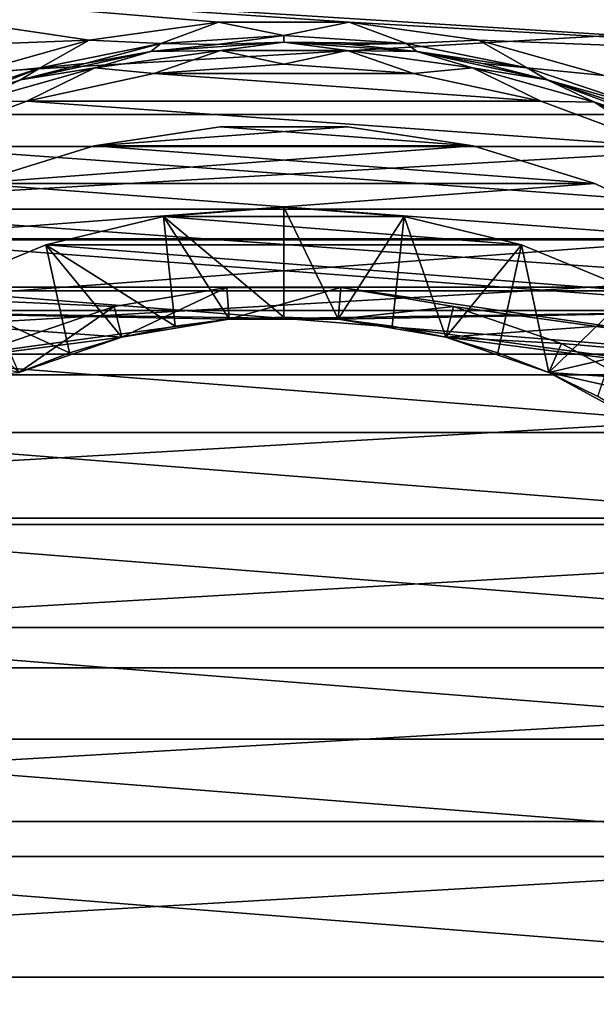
# Model space of a CAD drawing. Header units: millimetres. Extents: x -65 to 65, y -68 to 87.
# Tile 176 of 196: x -2.4 to 2.84, y 48.75 to 57.7. Entities that reach past the tile are written whole.
import ezdxf

# ---------------------------------------------------------------- set-up
doc = ezdxf.new("R2010")
doc.units = ezdxf.units.MM
doc.header["$LTSCALE"] = 65.185185
for name, color, linetype in [('13', 7, 'CONTINUOUS'), ('14', 7, 'CONTINUOUS'), ('16', 7, 'CONTINUOUS'), ('18', 7, 'CONTINUOUS'), ('19', 7, 'CONTINUOUS'), ('20', 7, 'CONTINUOUS'), ('21', 7, 'CONTINUOUS'), ('25', 7, 'CONTINUOUS'), ('3', 7, 'CONTINUOUS'), ('32', 7, 'CONTINUOUS'), ('34', 7, 'CONTINUOUS'), ('4', 7, 'CONTINUOUS'), ('5', 7, 'CONTINUOUS'), ('6', 7, 'CONTINUOUS'), ('7', 7, 'CONTINUOUS')]:
    doc.layers.add(name, color=color, linetype=linetype)

msp = doc.modelspace()

# ---------------------------------------------------------------- linework, layer by layer
at = {"layer": '13', "linetype": 'CONTINUOUS'}
for points in [[(-1.095, 55.9138, 86.5), (0, 56, 86.5), (-1.0952, 55.9137, 87.5), (-1.095, 55.9138, 86.5)], [(-1.0952, 55.9137, 87.5), (0, 56, 86.5), (0, 55.9999, 87.5), (-1.0952, 55.9137, 87.5)], [(0, 56, 86.5), (1.095, 55.9138, 86.5), (0, 55.9999, 87.5), (0, 56, 86.5)], [(0, 55.9999, 87.5), (1.095, 55.9138, 86.5), (1.0952, 55.9137, 87.5), (0, 55.9999, 87.5)], [(-2.1631, 55.6574, 86.5), (-1.095, 55.9138, 86.5), (-2.1634, 55.6573, 87.5), (-2.1631, 55.6574, 86.5)], [(-2.1634, 55.6573, 87.5), (-1.095, 55.9138, 86.5), (-1.0952, 55.9137, 87.5), (-2.1634, 55.6573, 87.5)], [(1.095, 55.9138, 86.5), (2.1631, 55.6574, 86.5), (1.0952, 55.9137, 87.5), (1.095, 55.9138, 86.5)], [(1.0952, 55.9137, 87.5), (2.1631, 55.6574, 86.5), (2.1634, 55.6573, 87.5), (1.0952, 55.9137, 87.5)], [(-3.1779, 55.237, 86.5), (-2.1631, 55.6574, 86.5), (-3.178, 55.237, 87.5), (-3.1779, 55.237, 86.5)], [(-3.178, 55.237, 87.5), (-2.1631, 55.6574, 86.5), (-2.1634, 55.6573, 87.5), (-3.178, 55.237, 87.5)], [(2.1631, 55.6574, 86.5), (3.1779, 55.237, 86.5), (2.1634, 55.6573, 87.5), (2.1631, 55.6574, 86.5)], [(2.1634, 55.6573, 87.5), (3.1779, 55.237, 86.5), (3.178, 55.237, 87.5), (2.1634, 55.6573, 87.5)]]:
    msp.add_3dface(points, dxfattribs=at)
at = {"layer": '14', "linetype": 'CONTINUOUS'}
for points in [[(-1.0952, 55.9137, 87.5), (0, 55.9999, 87.5), (1.0952, 55.9137, 87.5), (-1.0952, 55.9137, 87.5)], [(-2.1634, 55.6573, 87.5), (-1.0952, 55.9137, 87.5), (2.1634, 55.6573, 87.5), (-2.1634, 55.6573, 87.5)], [(-1.0952, 55.9137, 87.5), (1.0952, 55.9137, 87.5), (2.1634, 55.6573, 87.5), (-1.0952, 55.9137, 87.5)], [(-3.178, 55.237, 87.5), (-2.1634, 55.6573, 87.5), (3.178, 55.237, 87.5), (-3.178, 55.237, 87.5)], [(-2.1634, 55.6573, 87.5), (2.1634, 55.6573, 87.5), (3.178, 55.237, 87.5), (-2.1634, 55.6573, 87.5)], [(-4.1143, 54.6632, 87.5), (-3.178, 55.237, 87.5), (4.1143, 54.6632, 87.5), (-4.1143, 54.6632, 87.5)], [(-3.178, 55.237, 87.5), (3.178, 55.237, 87.5), (4.1143, 54.6632, 87.5), (-3.178, 55.237, 87.5)], [(-4.9495, 53.9499, 87.5), (-4.1143, 54.6632, 87.5), (4.9495, 53.9499, 87.5), (-4.9495, 53.9499, 87.5)], [(-4.1143, 54.6632, 87.5), (4.1143, 54.6632, 87.5), (4.9495, 53.9499, 87.5), (-4.1143, 54.6632, 87.5)], [(-5.663, 53.1146, 87.5), (-4.9495, 53.9499, 87.5), (5.663, 53.1146, 87.5), (-5.663, 53.1146, 87.5)], [(-4.9495, 53.9499, 87.5), (4.9495, 53.9499, 87.5), (5.663, 53.1146, 87.5), (-4.9495, 53.9499, 87.5)], [(-6.237, 52.1778, 87.5), (-5.663, 53.1146, 87.5), (6.237, 52.1778, 87.5), (-6.237, 52.1778, 87.5)], [(-5.663, 53.1146, 87.5), (5.663, 53.1146, 87.5), (6.237, 52.1778, 87.5), (-5.663, 53.1146, 87.5)], [(-6.6574, 51.1629, 87.5), (-6.237, 52.1778, 87.5), (6.6574, 51.1629, 87.5), (-6.6574, 51.1629, 87.5)], [(-6.237, 52.1778, 87.5), (6.237, 52.1778, 87.5), (6.6574, 51.1629, 87.5), (-6.237, 52.1778, 87.5)], [(-6.9138, 50.0948, 87.5), (-6.6574, 51.1629, 87.5), (6.9138, 50.0948, 87.5), (-6.9138, 50.0948, 87.5)], [(-6.6574, 51.1629, 87.5), (6.6574, 51.1629, 87.5), (6.9138, 50.0948, 87.5), (-6.6574, 51.1629, 87.5)], [(-7, 49, 87.5), (-6.9138, 50.0948, 87.5), (7, 49, 87.5), (-7, 49, 87.5)], [(-6.9138, 50.0948, 87.5), (6.9138, 50.0948, 87.5), (7, 49, 87.5), (-6.9138, 50.0948, 87.5)], [(-7, 49, 87.5), (7, 49, 87.5), (6.9138, 47.9052, 87.5), (-7, 49, 87.5)], [(-6.9138, 47.9052, 87.5), (-7, 49, 87.5), (6.9138, 47.9052, 87.5), (-6.9138, 47.9052, 87.5)]]:
    msp.add_3dface(points, dxfattribs=at)
at = {"layer": '16', "linetype": 'CONTINUOUS'}
for points in [[(-1.095, 55.9138, 86.5), (0, 55, 85.5), (0, 56, 86.5), (-1.095, 55.9138, 86.5)], [(0, 55, 85.5), (0.4955, 54.9795, 85.5), (0, 56, 86.5), (0, 55, 85.5)], [(0, 56, 86.5), (0.4955, 54.9795, 85.5), (1.095, 55.9138, 86.5), (0, 56, 86.5)], [(-2.1631, 55.6574, 86.5), (-0.9876, 54.9182, 85.5), (-1.095, 55.9138, 86.5), (-2.1631, 55.6574, 86.5)], [(-0.9876, 54.9182, 85.5), (-0.4955, 54.9795, 85.5), (-1.095, 55.9138, 86.5), (-0.9876, 54.9182, 85.5)], [(-0.4955, 54.9795, 85.5), (0, 55, 85.5), (-1.095, 55.9138, 86.5), (-0.4955, 54.9795, 85.5)], [(0.4955, 54.9795, 85.5), (0.9876, 54.9182, 85.5), (1.095, 55.9138, 86.5), (0.4955, 54.9795, 85.5)], [(0.9876, 54.9182, 85.5), (1.4729, 54.8164, 85.5), (1.095, 55.9138, 86.5), (0.9876, 54.9182, 85.5)], [(1.095, 55.9138, 86.5), (1.4729, 54.8164, 85.5), (2.1631, 55.6574, 86.5), (1.095, 55.9138, 86.5)], [(-3.1779, 55.237, 86.5), (-1.9482, 54.6749, 85.5), (-2.1631, 55.6574, 86.5), (-3.1779, 55.237, 86.5)], [(-1.9482, 54.6749, 85.5), (-1.4729, 54.8164, 85.5), (-2.1631, 55.6574, 86.5), (-1.9482, 54.6749, 85.5)], [(-1.4729, 54.8164, 85.5), (-0.9876, 54.9182, 85.5), (-2.1631, 55.6574, 86.5), (-1.4729, 54.8164, 85.5)], [(1.4729, 54.8164, 85.5), (1.9482, 54.6749, 85.5), (2.1631, 55.6574, 86.5), (1.4729, 54.8164, 85.5)], [(1.9482, 54.6749, 85.5), (2.4102, 54.4946, 85.5), (2.1631, 55.6574, 86.5), (1.9482, 54.6749, 85.5)], [(2.1631, 55.6574, 86.5), (2.4102, 54.4946, 85.5), (3.1779, 55.237, 86.5), (2.1631, 55.6574, 86.5)], [(-2.4102, 54.4946, 85.5), (-1.9482, 54.6749, 85.5), (-3.1779, 55.237, 86.5), (-2.4102, 54.4946, 85.5)], [(2.4102, 54.4946, 85.5), (2.8557, 54.2768, 85.5), (3.1779, 55.237, 86.5), (2.4102, 54.4946, 85.5)]]:
    msp.add_3dface(points, dxfattribs=at)
at = {"layer": '18', "linetype": 'CONTINUOUS'}
for points in [[(-0.579, 56.7283, 80.5), (-1.7243, 56.5557, 80.5), (0.579, 56.7283, 80.5), (-0.579, 56.7283, 80.5)], [(0.579, 56.7283, 80.5), (-1.7243, 56.5557, 80.5), (1.7243, 56.5557, 80.5), (0.579, 56.7283, 80.5)], [(-1.7243, 56.5557, 80.5), (-2.8311, 56.2144, 80.5), (1.7243, 56.5557, 80.5), (-1.7243, 56.5557, 80.5)], [(1.7243, 56.5557, 80.5), (-2.8311, 56.2144, 80.5), (2.8311, 56.2144, 80.5), (1.7243, 56.5557, 80.5)], [(-2.8311, 56.2144, 80.5), (-3.8748, 55.7118, 80.5), (2.8311, 56.2144, 80.5), (-2.8311, 56.2144, 80.5)], [(2.8311, 56.2144, 80.5), (-3.8748, 55.7118, 80.5), (3.8748, 55.7118, 80.5), (2.8311, 56.2144, 80.5)], [(-3.8748, 55.7118, 80.5), (-4.8319, 55.0592, 80.5), (3.8748, 55.7118, 80.5), (-3.8748, 55.7118, 80.5)], [(3.8748, 55.7118, 80.5), (-4.8319, 55.0592, 80.5), (4.8319, 55.0592, 80.5), (3.8748, 55.7118, 80.5)], [(-5.6811, 54.2713, 80.5), (-0.4956, 54.9794, 80.5), (-4.8319, 55.0592, 80.5), (-5.6811, 54.2713, 80.5)], [(-4.8319, 55.0592, 80.5), (-0.4956, 54.9794, 80.5), (4.8319, 55.0592, 80.5), (-4.8319, 55.0592, 80.5)], [(-0.4956, 54.9794, 80.5), (0.4956, 54.9794, 80.5), (4.8319, 55.0592, 80.5), (-0.4956, 54.9794, 80.5)], [(0.4956, 54.9794, 80.5), (1.4732, 54.8163, 80.5), (4.8319, 55.0592, 80.5), (0.4956, 54.9794, 80.5)], [(1.4732, 54.8163, 80.5), (2.4104, 54.4945, 80.5), (4.8319, 55.0592, 80.5), (1.4732, 54.8163, 80.5)], [(4.8319, 55.0592, 80.5), (2.4104, 54.4945, 80.5), (5.6811, 54.2713, 80.5), (4.8319, 55.0592, 80.5)], [(-1.4732, 54.8163, 80.5), (-0.4956, 54.9794, 80.5), (-5.6811, 54.2713, 80.5), (-1.4732, 54.8163, 80.5)], [(-2.4104, 54.4945, 80.5), (-1.4732, 54.8163, 80.5), (-5.6811, 54.2713, 80.5), (-2.4104, 54.4945, 80.5)], [(2.4104, 54.4945, 80.5), (3.2816, 54.0231, 80.5), (5.6811, 54.2713, 80.5), (2.4104, 54.4945, 80.5)]]:
    msp.add_3dface(points, dxfattribs=at)
at = {"layer": '19', "linetype": 'CONTINUOUS'}
for points in [[(-1.7243, 56.5557, 80.5), (-0.579, 56.7283, 80.5), (-1.7243, 56.5557, 82.7), (-1.7243, 56.5557, 80.5)], [(-1.7243, 56.5557, 82.7), (-0.579, 56.7283, 80.5), (-0.579, 56.7283, 82.7), (-1.7243, 56.5557, 82.7)], [(-0.579, 56.7283, 80.5), (0.579, 56.7283, 80.5), (-0.579, 56.7283, 82.7), (-0.579, 56.7283, 80.5)], [(-0.579, 56.7283, 82.7), (0.579, 56.7283, 80.5), (0.579, 56.7283, 82.7), (-0.579, 56.7283, 82.7)], [(0.579, 56.7283, 80.5), (1.7243, 56.5557, 80.5), (0.579, 56.7283, 82.7), (0.579, 56.7283, 80.5)], [(0.579, 56.7283, 82.7), (1.7243, 56.5557, 80.5), (1.7243, 56.5557, 82.7), (0.579, 56.7283, 82.7)], [(-2.8311, 56.2144, 80.5), (-1.7243, 56.5557, 80.5), (-2.8311, 56.2144, 82.7), (-2.8311, 56.2144, 80.5)], [(-2.8311, 56.2144, 82.7), (-1.7243, 56.5557, 80.5), (-1.7243, 56.5557, 82.7), (-2.8311, 56.2144, 82.7)], [(1.7243, 56.5557, 80.5), (2.8311, 56.2144, 80.5), (1.7243, 56.5557, 82.7), (1.7243, 56.5557, 80.5)], [(1.7243, 56.5557, 82.7), (2.8311, 56.2144, 80.5), (2.8311, 56.2144, 82.7), (1.7243, 56.5557, 82.7)], [(2.8311, 56.2144, 80.5), (3.8748, 55.7118, 80.5), (2.8311, 56.2144, 82.7), (2.8311, 56.2144, 80.5)], [(2.8311, 56.2144, 82.7), (3.8748, 55.7118, 80.5), (3.8748, 55.7118, 82.7), (2.8311, 56.2144, 82.7)]]:
    msp.add_3dface(points, dxfattribs=at)
at = {"layer": '20', "linetype": 'CONTINUOUS'}
for points in [[(-1.7243, 56.5557, 82.7), (-0.579, 56.7283, 82.7), (1.7243, 56.5557, 82.7), (-1.7243, 56.5557, 82.7)], [(-0.579, 56.7283, 82.7), (0.579, 56.7283, 82.7), (1.7243, 56.5557, 82.7), (-0.579, 56.7283, 82.7)], [(-2.8311, 56.2144, 82.7), (-1.7243, 56.5557, 82.7), (2.8311, 56.2144, 82.7), (-2.8311, 56.2144, 82.7)], [(-1.7243, 56.5557, 82.7), (1.7243, 56.5557, 82.7), (2.8311, 56.2144, 82.7), (-1.7243, 56.5557, 82.7)], [(-3.8748, 55.7118, 82.7), (-2.8311, 56.2144, 82.7), (3.8748, 55.7118, 82.7), (-3.8748, 55.7118, 82.7)], [(-2.8311, 56.2144, 82.7), (2.8311, 56.2144, 82.7), (3.8748, 55.7118, 82.7), (-2.8311, 56.2144, 82.7)], [(-4.8319, 55.0592, 82.7), (-3.8748, 55.7118, 82.7), (4.8319, 55.0592, 82.7), (-4.8319, 55.0592, 82.7)], [(-3.8748, 55.7118, 82.7), (3.8748, 55.7118, 82.7), (4.8319, 55.0592, 82.7), (-3.8748, 55.7118, 82.7)], [(-4.8319, 55.0592, 82.7), (4.8319, 55.0592, 82.7), (0.4956, 54.9794, 82.7), (-4.8319, 55.0592, 82.7)], [(-2.4104, 54.4945, 82.7), (-4.8319, 55.0592, 82.7), (-1.4732, 54.8163, 82.7), (-2.4104, 54.4945, 82.7)], [(-1.4732, 54.8163, 82.7), (-4.8319, 55.0592, 82.7), (-0.4956, 54.9794, 82.7), (-1.4732, 54.8163, 82.7)], [(-0.4956, 54.9794, 82.7), (-4.8319, 55.0592, 82.7), (0.4956, 54.9794, 82.7), (-0.4956, 54.9794, 82.7)], [(4.8319, 55.0592, 82.7), (5.6811, 54.2713, 82.7), (0.4956, 54.9794, 82.7), (4.8319, 55.0592, 82.7)], [(0.4956, 54.9794, 82.7), (5.6811, 54.2713, 82.7), (1.4732, 54.8163, 82.7), (0.4956, 54.9794, 82.7)], [(1.4732, 54.8163, 82.7), (5.6811, 54.2713, 82.7), (2.4104, 54.4945, 82.7), (1.4732, 54.8163, 82.7)], [(2.4104, 54.4945, 82.7), (5.6811, 54.2713, 82.7), (3.2816, 54.0231, 82.7), (2.4104, 54.4945, 82.7)]]:
    msp.add_3dface(points, dxfattribs=at)
at = {"layer": '21', "linetype": 'CONTINUOUS'}
for points in [[(-1.4732, 54.8163, 82.7), (-0.4956, 54.9794, 82.7), (-1.4729, 54.8164, 85.5), (-1.4732, 54.8163, 82.7)], [(-1.4729, 54.8164, 85.5), (-0.4956, 54.9794, 82.7), (-0.9876, 54.9182, 85.5), (-1.4729, 54.8164, 85.5)], [(-0.9876, 54.9182, 85.5), (-0.4956, 54.9794, 82.7), (-0.4955, 54.9795, 85.5), (-0.9876, 54.9182, 85.5)], [(-0.4956, 54.9794, 82.7), (0.4956, 54.9794, 82.7), (-0.4955, 54.9795, 85.5), (-0.4956, 54.9794, 82.7)], [(-0.4955, 54.9795, 85.5), (0.4956, 54.9794, 82.7), (0, 55, 85.5), (-0.4955, 54.9795, 85.5)], [(0, 55, 85.5), (0.4956, 54.9794, 82.7), (0.4955, 54.9795, 85.5), (0, 55, 85.5)], [(0.4956, 54.9794, 82.7), (1.4732, 54.8163, 82.7), (0.4955, 54.9795, 85.5), (0.4956, 54.9794, 82.7)], [(0.4955, 54.9795, 85.5), (1.4732, 54.8163, 82.7), (0.9876, 54.9182, 85.5), (0.4955, 54.9795, 85.5)], [(0.9876, 54.9182, 85.5), (1.4732, 54.8163, 82.7), (1.4729, 54.8164, 85.5), (0.9876, 54.9182, 85.5)], [(-2.4104, 54.4945, 82.7), (-1.4732, 54.8163, 82.7), (-2.4102, 54.4946, 85.5), (-2.4104, 54.4945, 82.7)], [(-2.4102, 54.4946, 85.5), (-1.4732, 54.8163, 82.7), (-1.9482, 54.6749, 85.5), (-2.4102, 54.4946, 85.5)], [(-1.9482, 54.6749, 85.5), (-1.4732, 54.8163, 82.7), (-1.4729, 54.8164, 85.5), (-1.9482, 54.6749, 85.5)], [(1.4732, 54.8163, 82.7), (2.4104, 54.4945, 82.7), (1.4729, 54.8164, 85.5), (1.4732, 54.8163, 82.7)], [(1.4729, 54.8164, 85.5), (2.4104, 54.4945, 82.7), (1.9482, 54.6749, 85.5), (1.4729, 54.8164, 85.5)], [(1.9482, 54.6749, 85.5), (2.4104, 54.4945, 82.7), (2.4102, 54.4946, 85.5), (1.9482, 54.6749, 85.5)], [(2.4104, 54.4945, 82.7), (3.2816, 54.0231, 82.7), (2.4102, 54.4946, 85.5), (2.4104, 54.4945, 82.7)], [(2.4102, 54.4946, 85.5), (3.2816, 54.0231, 82.7), (2.8557, 54.2768, 85.5), (2.4102, 54.4946, 85.5)]]:
    msp.add_3dface(points, dxfattribs=at)
at = {"layer": '25', "linetype": 'CONTINUOUS'}
for points in [[(-1.5438, 55.0962, 77), (-0.5193, 55.2672, 77), (-1.473, 54.8164, 77.5), (-1.5438, 55.0962, 77)], [(-0.5193, 55.2672, 77), (-0.4955, 54.9795, 77.5), (-1.473, 54.8164, 77.5), (-0.5193, 55.2672, 77)], [(-0.5193, 55.2672, 77), (0.5193, 55.2672, 77), (-0.4955, 54.9795, 77.5), (-0.5193, 55.2672, 77)], [(0.5193, 55.2672, 77), (0.4955, 54.9795, 77.5), (-0.4955, 54.9795, 77.5), (0.5193, 55.2672, 77)], [(0.5193, 55.2672, 77), (1.5438, 55.0962, 77), (0.4955, 54.9795, 77.5), (0.5193, 55.2672, 77)], [(-2.5262, 54.759, 77), (-1.5438, 55.0962, 77), (-2.4102, 54.4946, 77.5), (-2.5262, 54.759, 77)], [(-1.5438, 55.0962, 77), (-1.473, 54.8164, 77.5), (-2.4102, 54.4946, 77.5), (-1.5438, 55.0962, 77)], [(1.5438, 55.0962, 77), (1.473, 54.8164, 77.5), (0.4955, 54.9795, 77.5), (1.5438, 55.0962, 77)], [(1.5438, 55.0962, 77), (2.5262, 54.759, 77), (1.473, 54.8164, 77.5), (1.5438, 55.0962, 77)], [(2.5262, 54.759, 77), (2.4102, 54.4946, 77.5), (1.473, 54.8164, 77.5), (2.5262, 54.759, 77)], [(2.5262, 54.759, 77), (3.4397, 54.2646, 77), (2.4102, 54.4946, 77.5), (2.5262, 54.759, 77)], [(3.4397, 54.2646, 77), (3.2818, 54.0229, 77.5), (2.4102, 54.4946, 77.5), (3.4397, 54.2646, 77)]]:
    msp.add_3dface(points, dxfattribs=at)
at = {"layer": '3', "linetype": 'CONTINUOUS'}
for points in [[(-6.8852, 57.3207, 87), (-5.7877, 58.1183, 87), (-1.7707, 57.5179, 87), (-6.8852, 57.3207, 87)], [(5.7877, 58.1183, 87), (6.8852, 57.3207, 87), (-5.7877, 58.1183, 87), (5.7877, 58.1183, 87)], [(-5.7877, 58.1183, 87), (6.8852, 57.3207, 87), (0.594, 57.6797, 87), (-5.7877, 58.1183, 87)], [(-1.7707, 57.5179, 87), (-5.7877, 58.1183, 87), (-0.594, 57.6797, 87), (-1.7707, 57.5179, 87)], [(-0.594, 57.6797, 87), (-5.7877, 58.1183, 87), (0.594, 57.6797, 87), (-0.594, 57.6797, 87)], [(0.594, 57.6797, 87), (6.8852, 57.3207, 87), (1.7707, 57.5179, 87), (0.594, 57.6797, 87)], [(-2.9143, 57.1973, 87), (-6.8852, 57.3207, 87), (-1.7707, 57.5179, 87), (-2.9143, 57.1973, 87)], [(1.7707, 57.5179, 87), (6.8852, 57.3207, 87), (2.9143, 57.1973, 87), (1.7707, 57.5179, 87)]]:
    msp.add_3dface(points, dxfattribs=at)
at = {"layer": '32', "linetype": 'CONTINUOUS'}
for points in [[(-1.7707, 57.5179, 87), (-0.594, 57.6797, 87), (-1.1171, 57.4854, 86.9414), (-1.7707, 57.5179, 87)], [(-0.594, 57.6797, 87), (0, 57.5586, 86.9414), (-1.1171, 57.4854, 86.9414), (-0.594, 57.6797, 87)], [(-0.594, 57.6797, 87), (0.594, 57.6797, 87), (0, 57.5586, 86.9414), (-0.594, 57.6797, 87)], [(0.594, 57.6797, 87), (1.1171, 57.4854, 86.9414), (0, 57.5586, 86.9414), (0.594, 57.6797, 87)], [(0.594, 57.6797, 87), (1.7707, 57.5179, 87), (1.1171, 57.4854, 86.9414), (0.594, 57.6797, 87)], [(0, 57.5586, 86.9414), (-0.6064, 57.4783, 86.8), (-1.1171, 57.4854, 86.9414), (0, 57.5586, 86.9414)], [(0, 57.5, 86.8), (-0.6064, 57.4783, 86.8), (0, 57.5586, 86.9414), (0, 57.5, 86.8)], [(1.1171, 57.4854, 86.9414), (0, 57.5, 86.8), (0, 57.5586, 86.9414), (1.1171, 57.4854, 86.9414)], [(-2.9143, 57.1973, 87), (-1.7707, 57.5179, 87), (-2.2151, 57.267, 86.9414), (-2.9143, 57.1973, 87)], [(-1.7707, 57.5179, 87), (-1.1171, 57.4854, 86.9414), (-2.2151, 57.267, 86.9414), (-1.7707, 57.5179, 87)], [(-1.1171, 57.4854, 86.9414), (-1.8068, 57.3057, 86.8), (-2.2151, 57.267, 86.9414), (-1.1171, 57.4854, 86.9414)], [(-1.2097, 57.4135, 86.8), (-1.8068, 57.3057, 86.8), (-1.1171, 57.4854, 86.9414), (-1.2097, 57.4135, 86.8)], [(-0.6064, 57.4783, 86.8), (-1.2097, 57.4135, 86.8), (-1.1171, 57.4854, 86.9414), (-0.6064, 57.4783, 86.8)], [(0.6064, 57.4783, 86.8), (0, 57.5, 86.8), (1.1171, 57.4854, 86.9414), (0.6064, 57.4783, 86.8)], [(1.2097, 57.4135, 86.8), (0.6064, 57.4783, 86.8), (1.1171, 57.4854, 86.9414), (1.2097, 57.4135, 86.8)], [(1.7707, 57.5179, 87), (2.2151, 57.267, 86.9414), (1.1171, 57.4854, 86.9414), (1.7707, 57.5179, 87)], [(2.2151, 57.267, 86.9414), (1.2097, 57.4135, 86.8), (1.1171, 57.4854, 86.9414), (2.2151, 57.267, 86.9414)], [(1.7707, 57.5179, 87), (2.9143, 57.1973, 87), (2.2151, 57.267, 86.9414), (1.7707, 57.5179, 87)], [(1.8068, 57.3057, 86.8), (1.2097, 57.4135, 86.8), (2.2151, 57.267, 86.9414), (1.8068, 57.3057, 86.8)], [(-1.8068, 57.3057, 86.8), (-2.3947, 57.1557, 86.8), (-2.2151, 57.267, 86.9414), (-1.8068, 57.3057, 86.8)], [(2.3947, 57.1557, 86.8), (1.8068, 57.3057, 86.8), (2.2151, 57.267, 86.9414), (2.3947, 57.1557, 86.8)], [(-2.9143, 57.1973, 87), (-2.2151, 57.267, 86.9414), (-3.2752, 56.9071, 86.9414), (-2.9143, 57.1973, 87)], [(-2.2151, 57.267, 86.9414), (-2.9704, 56.9641, 86.8), (-3.2752, 56.9071, 86.9414), (-2.2151, 57.267, 86.9414)], [(-2.3947, 57.1557, 86.8), (-2.9704, 56.9641, 86.8), (-2.2151, 57.267, 86.9414), (-2.3947, 57.1557, 86.8)], [(2.9143, 57.1973, 87), (3.2752, 56.9071, 86.9414), (2.2151, 57.267, 86.9414), (2.9143, 57.1973, 87)], [(3.2752, 56.9071, 86.9414), (2.3947, 57.1557, 86.8), (2.2151, 57.267, 86.9414), (3.2752, 56.9071, 86.9414)], [(2.9704, 56.9641, 86.8), (2.3947, 57.1557, 86.8), (3.2752, 56.9071, 86.9414), (2.9704, 56.9641, 86.8)]]:
    msp.add_3dface(points, dxfattribs=at)
at = {"layer": '34', "linetype": 'CONTINUOUS'}
for points in [[(-1.2097, 57.4135, 77.2), (0, 57.5, 77.2), (-0.5761, 57.4217, 77.0586), (-1.2097, 57.4135, 77.2)], [(0, 57.5, 77.2), (0.5761, 57.4217, 77.0586), (-0.5761, 57.4217, 77.0586), (0, 57.5, 77.2)], [(0, 57.5, 77.2), (1.2097, 57.4135, 77.2), (0.5761, 57.4217, 77.0586), (0, 57.5, 77.2)], [(-2.3947, 57.1557, 77.2), (-1.2097, 57.4135, 77.2), (-1.7175, 57.2649, 77.0586), (-2.3947, 57.1557, 77.2)], [(-1.2097, 57.4135, 77.2), (-0.5761, 57.4217, 77.0586), (-1.7175, 57.2649, 77.0586), (-1.2097, 57.4135, 77.2)], [(-0.5761, 57.4217, 77.0586), (-1.1813, 57.2154, 77), (-1.7175, 57.2649, 77.0586), (-0.5761, 57.4217, 77.0586)], [(0, 57.2999, 77), (-1.1813, 57.2154, 77), (-0.5761, 57.4217, 77.0586), (0, 57.2999, 77)], [(0.5761, 57.4217, 77.0586), (0, 57.2999, 77), (-0.5761, 57.4217, 77.0586), (0.5761, 57.4217, 77.0586)], [(1.1813, 57.2154, 77), (0, 57.2999, 77), (0.5761, 57.4217, 77.0586), (1.1813, 57.2154, 77)], [(1.2097, 57.4135, 77.2), (1.7175, 57.2649, 77.0586), (0.5761, 57.4217, 77.0586), (1.2097, 57.4135, 77.2)], [(1.7175, 57.2649, 77.0586), (1.1813, 57.2154, 77), (0.5761, 57.4217, 77.0586), (1.7175, 57.2649, 77.0586)], [(1.2097, 57.4135, 77.2), (2.3947, 57.1557, 77.2), (1.7175, 57.2649, 77.0586), (1.2097, 57.4135, 77.2)], [(-2.3947, 57.1557, 77.2), (-1.7175, 57.2649, 77.0586), (-2.8269, 56.954, 77.0586), (-2.3947, 57.1557, 77.2)], [(-1.7175, 57.2649, 77.0586), (-2.3385, 56.9637, 77), (-2.8269, 56.954, 77.0586), (-1.7175, 57.2649, 77.0586)], [(-1.1813, 57.2154, 77), (-2.3385, 56.9637, 77), (-1.7175, 57.2649, 77.0586), (-1.1813, 57.2154, 77)], [(2.3385, 56.9637, 77), (1.1813, 57.2154, 77), (1.7175, 57.2649, 77.0586), (2.3385, 56.9637, 77)], [(2.3947, 57.1557, 77.2), (2.8269, 56.954, 77.0586), (1.7175, 57.2649, 77.0586), (2.3947, 57.1557, 77.2)], [(2.8269, 56.954, 77.0586), (2.3385, 56.9637, 77), (1.7175, 57.2649, 77.0586), (2.8269, 56.954, 77.0586)], [(-3.531, 56.7319, 77.2), (-2.3947, 57.1557, 77.2), (-2.8269, 56.954, 77.0586), (-3.531, 56.7319, 77.2)], [(2.3947, 57.1557, 77.2), (3.531, 56.7319, 77.2), (2.8269, 56.954, 77.0586), (2.3947, 57.1557, 77.2)], [(-2.3385, 56.9637, 77), (-3.4481, 56.5498, 77), (-2.8269, 56.954, 77.0586), (-2.3385, 56.9637, 77)], [(3.4482, 56.5498, 77), (2.3385, 56.9637, 77), (2.8269, 56.954, 77.0586), (3.4482, 56.5498, 77)], [(3.531, 56.7319, 77.2), (3.8836, 56.495, 77.0586), (2.8269, 56.954, 77.0586), (3.531, 56.7319, 77.2)], [(3.8836, 56.495, 77.0586), (3.4482, 56.5498, 77), (2.8269, 56.954, 77.0586), (3.8836, 56.495, 77.0586)]]:
    msp.add_3dface(points, dxfattribs=at)
at = {"layer": '4', "linetype": 'CONTINUOUS'}
for points in [[(0, 57.5, 77.2), (-1.2097, 57.4135, 77.2), (0, 57.5, 86.8), (0, 57.5, 77.2)], [(0, 57.5, 86.8), (-1.2097, 57.4135, 77.2), (-0.6064, 57.4783, 86.8), (0, 57.5, 86.8)], [(-0.6064, 57.4783, 86.8), (-1.2097, 57.4135, 77.2), (-1.2097, 57.4135, 86.8), (-0.6064, 57.4783, 86.8)], [(1.2097, 57.4135, 77.2), (0, 57.5, 77.2), (1.2097, 57.4135, 86.8), (1.2097, 57.4135, 77.2)], [(1.2097, 57.4135, 86.8), (0, 57.5, 77.2), (0.6064, 57.4783, 86.8), (1.2097, 57.4135, 86.8)], [(0.6064, 57.4783, 86.8), (0, 57.5, 77.2), (0, 57.5, 86.8), (0.6064, 57.4783, 86.8)], [(-1.2097, 57.4135, 77.2), (-2.3947, 57.1557, 77.2), (-1.2097, 57.4135, 86.8), (-1.2097, 57.4135, 77.2)], [(-1.2097, 57.4135, 86.8), (-2.3947, 57.1557, 77.2), (-1.8068, 57.3057, 86.8), (-1.2097, 57.4135, 86.8)], [(2.3947, 57.1557, 77.2), (1.2097, 57.4135, 77.2), (2.3947, 57.1557, 86.8), (2.3947, 57.1557, 77.2)], [(2.3947, 57.1557, 86.8), (1.2097, 57.4135, 77.2), (1.8068, 57.3057, 86.8), (2.3947, 57.1557, 86.8)], [(1.8068, 57.3057, 86.8), (1.2097, 57.4135, 77.2), (1.2097, 57.4135, 86.8), (1.8068, 57.3057, 86.8)], [(-1.8068, 57.3057, 86.8), (-2.3947, 57.1557, 77.2), (-2.3947, 57.1557, 86.8), (-1.8068, 57.3057, 86.8)], [(-2.3947, 57.1557, 77.2), (-3.531, 56.7319, 77.2), (-2.3947, 57.1557, 86.8), (-2.3947, 57.1557, 77.2)], [(-2.3947, 57.1557, 86.8), (-3.531, 56.7319, 77.2), (-2.9704, 56.9641, 86.8), (-2.3947, 57.1557, 86.8)], [(3.531, 56.7319, 77.2), (2.3947, 57.1557, 77.2), (3.531, 56.7319, 86.8), (3.531, 56.7319, 77.2)], [(3.531, 56.7319, 86.8), (2.3947, 57.1557, 77.2), (2.9704, 56.9641, 86.8), (3.531, 56.7319, 86.8)], [(2.9704, 56.9641, 86.8), (2.3947, 57.1557, 77.2), (2.3947, 57.1557, 86.8), (2.9704, 56.9641, 86.8)]]:
    msp.add_3dface(points, dxfattribs=at)
at = {"layer": '5', "linetype": 'CONTINUOUS'}
for points in [[(0, 57.2999, 77), (1.1813, 57.2154, 77), (-1.1813, 57.2154, 77), (0, 57.2999, 77)], [(-1.1813, 57.2154, 77), (2.3385, 56.9637, 77), (-2.3385, 56.9637, 77), (-1.1813, 57.2154, 77)], [(1.1813, 57.2154, 77), (2.3385, 56.9637, 77), (-1.1813, 57.2154, 77), (1.1813, 57.2154, 77)], [(-2.3385, 56.9637, 77), (3.4482, 56.5498, 77), (-3.4481, 56.5498, 77), (-2.3385, 56.9637, 77)], [(2.3385, 56.9637, 77), (3.4482, 56.5498, 77), (-2.3385, 56.9637, 77), (2.3385, 56.9637, 77)], [(-3.4481, 56.5498, 77), (4.4876, 55.9821, 77), (-4.4876, 55.9821, 77), (-3.4481, 56.5498, 77)], [(3.4482, 56.5498, 77), (4.4876, 55.9821, 77), (-3.4481, 56.5498, 77), (3.4482, 56.5498, 77)], [(-4.4876, 55.9821, 77), (5.4357, 55.2723, 77), (-5.4357, 55.2724, 77), (-4.4876, 55.9821, 77)], [(4.4876, 55.9821, 77), (5.4357, 55.2723, 77), (-4.4876, 55.9821, 77), (4.4876, 55.9821, 77)], [(-1.5438, 55.0962, 77), (-2.5262, 54.759, 77), (-5.4357, 55.2724, 77), (-1.5438, 55.0962, 77)], [(-0.5193, 55.2672, 77), (-1.5438, 55.0962, 77), (-5.4357, 55.2724, 77), (-0.5193, 55.2672, 77)], [(0.5193, 55.2672, 77), (-0.5193, 55.2672, 77), (-5.4357, 55.2724, 77), (0.5193, 55.2672, 77)], [(5.4357, 55.2723, 77), (0.5193, 55.2672, 77), (-5.4357, 55.2724, 77), (5.4357, 55.2723, 77)], [(6.2731, 54.4348, 77), (0.5193, 55.2672, 77), (5.4357, 55.2723, 77), (6.2731, 54.4348, 77)], [(1.5438, 55.0962, 77), (0.5193, 55.2672, 77), (6.2731, 54.4348, 77), (1.5438, 55.0962, 77)], [(2.5262, 54.759, 77), (1.5438, 55.0962, 77), (6.2731, 54.4348, 77), (2.5262, 54.759, 77)], [(3.4397, 54.2646, 77), (2.5262, 54.759, 77), (6.2731, 54.4348, 77), (3.4397, 54.2646, 77)]]:
    msp.add_3dface(points, dxfattribs=at)
at = {"layer": '6', "linetype": 'CONTINUOUS'}
for points in [[(-0.4956, 54.9794, 80.5), (-1.4732, 54.8163, 80.5), (-0.4955, 54.9795, 77.5), (-0.4956, 54.9794, 80.5)], [(-0.4955, 54.9795, 77.5), (-1.4732, 54.8163, 80.5), (-1.473, 54.8164, 77.5), (-0.4955, 54.9795, 77.5)], [(0.4956, 54.9794, 80.5), (-0.4956, 54.9794, 80.5), (0.4955, 54.9795, 77.5), (0.4956, 54.9794, 80.5)], [(0.4955, 54.9795, 77.5), (-0.4956, 54.9794, 80.5), (-0.4955, 54.9795, 77.5), (0.4955, 54.9795, 77.5)], [(1.473, 54.8164, 77.5), (0.4956, 54.9794, 80.5), (0.4955, 54.9795, 77.5), (1.473, 54.8164, 77.5)], [(1.4732, 54.8163, 80.5), (0.4956, 54.9794, 80.5), (1.473, 54.8164, 77.5), (1.4732, 54.8163, 80.5)], [(-1.4732, 54.8163, 80.5), (-2.4104, 54.4945, 80.5), (-1.473, 54.8164, 77.5), (-1.4732, 54.8163, 80.5)], [(-1.473, 54.8164, 77.5), (-2.4104, 54.4945, 80.5), (-2.4102, 54.4946, 77.5), (-1.473, 54.8164, 77.5)], [(2.4104, 54.4945, 80.5), (1.4732, 54.8163, 80.5), (1.473, 54.8164, 77.5), (2.4104, 54.4945, 80.5)], [(2.4102, 54.4946, 77.5), (2.4104, 54.4945, 80.5), (1.473, 54.8164, 77.5), (2.4102, 54.4946, 77.5)], [(3.2816, 54.0231, 80.5), (2.4104, 54.4945, 80.5), (2.4102, 54.4946, 77.5), (3.2816, 54.0231, 80.5)], [(3.2818, 54.0229, 77.5), (3.2816, 54.0231, 80.5), (2.4102, 54.4946, 77.5), (3.2818, 54.0229, 77.5)]]:
    msp.add_3dface(points, dxfattribs=at)
at = {"layer": '7', "linetype": 'CONTINUOUS'}
for points in [[(-8.3728, 57.8733, 88.5), (-9.3468, 56.8408, 88.5), (8.3728, 57.8733, 88.5), (-8.3728, 57.8733, 88.5)], [(8.3728, 57.8733, 88.5), (-9.3468, 56.8408, 88.5), (9.3468, 56.8408, 88.5), (8.3728, 57.8733, 88.5)], [(-9.3468, 56.8408, 88.5), (-10.1939, 55.7024, 88.5), (9.3468, 56.8408, 88.5), (-9.3468, 56.8408, 88.5)], [(9.3468, 56.8408, 88.5), (-10.1939, 55.7024, 88.5), (10.1939, 55.7024, 88.5), (9.3468, 56.8408, 88.5)], [(-10.1939, 55.7024, 88.5), (-10.903, 54.4737, 88.5), (10.1939, 55.7024, 88.5), (-10.1939, 55.7024, 88.5)], [(10.1939, 55.7024, 88.5), (-10.903, 54.4737, 88.5), (10.903, 54.4737, 88.5), (10.1939, 55.7024, 88.5)], [(-10.903, 54.4737, 88.5), (-11.4647, 53.1711, 88.5), (10.903, 54.4737, 88.5), (-10.903, 54.4737, 88.5)], [(10.903, 54.4737, 88.5), (-11.4647, 53.1711, 88.5), (11.4647, 53.1711, 88.5), (10.903, 54.4737, 88.5)], [(-11.4647, 53.1711, 88.5), (-11.8714, 51.812, 88.5), (11.4647, 53.1711, 88.5), (-11.4647, 53.1711, 88.5)], [(11.4647, 53.1711, 88.5), (-11.8714, 51.812, 88.5), (11.8714, 51.812, 88.5), (11.4647, 53.1711, 88.5)], [(-11.8714, 51.812, 88.5), (-12.1176, 50.4152, 88.5), (11.8714, 51.812, 88.5), (-11.8714, 51.812, 88.5)], [(11.8714, 51.812, 88.5), (-12.1176, 50.4152, 88.5), (12.1176, 50.4152, 88.5), (11.8714, 51.812, 88.5)], [(-12.2, 49, 88.5), (12.2, 49, 88.5), (12.1176, 50.4152, 88.5), (-12.2, 49, 88.5)], [(-12.1176, 50.4152, 88.5), (-12.2, 49, 88.5), (12.1176, 50.4152, 88.5), (-12.1176, 50.4152, 88.5)], [(-12.1176, 47.5848, 88.5), (12.2, 49, 88.5), (-12.2, 49, 88.5), (-12.1176, 47.5848, 88.5)], [(12.1176, 47.5848, 88.5), (12.2, 49, 88.5), (-12.1176, 47.5848, 88.5), (12.1176, 47.5848, 88.5)]]:
    msp.add_3dface(points, dxfattribs=at)

doc.saveas('drawing.dxf')
